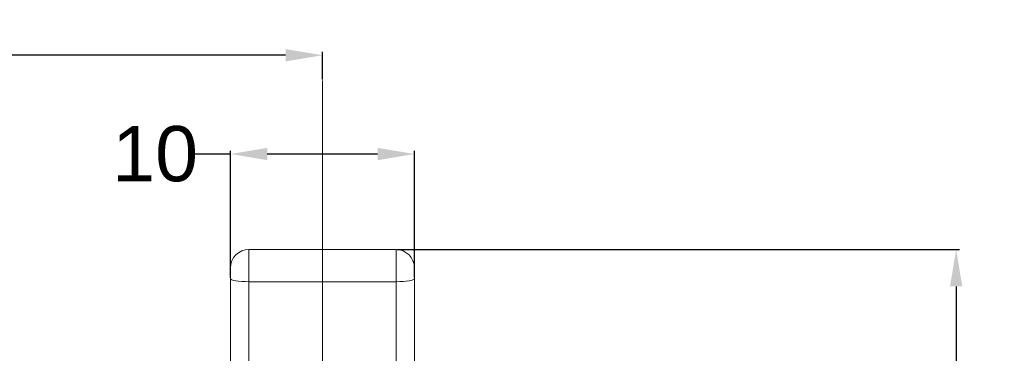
# Model space of a CAD drawing. Header units: millimetres. Extents: x 1891 to 2149, y 1634 to 1816.
# Tile 6 of 22: x 1961 to 2015, y 1712 to 1730. Entities that reach past the tile are written whole.
import ezdxf

# ---------------------------------------------------------------- set-up
doc = ezdxf.new("R2010")
doc.units = ezdxf.units.MM
doc.layers.get('Defpoints').update_dxf_attribs({"lineweight": 18})
doc.layers.add('20', color=7, linetype='Continuous', lineweight=18)
doc.styles.get("Standard").update_dxf_attribs({"font": 'arial.ttf'})
doc.dimstyles.get("Standard").update_dxf_attribs({"dimtxt": 0.18, "dimasz": 0.18, "dimexe": 0.18, "dimexo": 0.0625, "dimgap": 0.09, "dimtad": 0, "dimtih": 1, "dimtoh": 1, "dimdec": 4, "dimzin": 0, "dimdsep": 46, "dimtxsty": 'Standard', "dimcen": 0.09, "dimadec": 0, "dimazin": 0, "dimtfac": 1, "dimtdec": 4, "dimtofl": 0, "dimtmove": 0, "dimatfit": 3, "dimfxl": 1, "dimtolj": 1, "dimtzin": 0, "dimarcsym": 0})

# ---------------------------------------------------------------- blocks, each defined once
blk = doc.blocks.new('*D7')
at = {"color": 0, "lineweight": -2, "transparency": 16777216}
for p, q in [((1932.443, 1705.865), (1932.443, 1728.285)), ((1934.443, 1728.105), (1953.951, 1728.105)), ((1975.512, 1728.105), (1956.005, 1728.105)), ((1977.512, 1726.788), (1977.512, 1728.285))]:
    blk.add_line(p, q, dxfattribs=at)
at = {"color": 0, "transparency": 16777216}
for points in [[(1934.443, 1728.438), (1934.443, 1727.771), (1932.443, 1728.105)], [(1975.512, 1728.438), (1975.512, 1727.771), (1977.512, 1728.105)]]:
    blk.add_solid(points, dxfattribs=at)
at = {"layer": 'Defpoints', "color": 0, "transparency": 16777216}
for p in [(1977.512, 1728.105), (1977.512, 1726.726), (1932.443, 1705.803)]:
    blk.add_point(p, dxfattribs=at)
at = {"color": 0, "lineweight": 18, "transparency": 16777216, "insert": (1954.978, 1728.105), "char_height": 3, "attachment_point": 5}
blk.add_mtext('\\A1;L', dxfattribs=at)
blk = doc.blocks.new('*D8')
at = {"color": 0, "lineweight": -2, "transparency": 16777216}
for p, q in [((1972.512, 1722.743), (1970.512, 1722.743)), ((1972.512, 1716.041), (1972.512, 1722.923)), ((1980.512, 1722.743), (1974.512, 1722.743)), ((1982.512, 1716.041), (1982.512, 1722.923))]:
    blk.add_line(p, q, dxfattribs=at)
at = {"color": 0, "transparency": 16777216}
for points in [[(1974.512, 1723.077), (1974.512, 1722.41), (1972.512, 1722.743)], [(1980.512, 1723.077), (1980.512, 1722.41), (1982.512, 1722.743)]]:
    blk.add_solid(points, dxfattribs=at)
at = {"layer": 'Defpoints', "color": 0, "transparency": 16777216}
for p in [(1982.512, 1722.743), (1972.512, 1715.978), (1982.512, 1715.979)]:
    blk.add_point(p, dxfattribs=at)
at = {"color": 0, "lineweight": 18, "transparency": 16777216, "insert": (1968.42, 1722.743), "char_height": 3, "attachment_point": 5}
blk.add_mtext('\\A1;10', dxfattribs=at)
blk = doc.blocks.new('*D9')
at = {"color": 0, "lineweight": -2, "transparency": 16777216}
for p, q in [((1981.575, 1717.561), (2012.136, 1717.561)), ((2011.956, 1715.561), (2011.956, 1699.534)), ((2011.956, 1680.261), (2011.956, 1696.288)), ((1981.575, 1678.261), (2012.136, 1678.261))]:
    blk.add_line(p, q, dxfattribs=at)
at = {"color": 0, "transparency": 16777216}
for points in [[(2011.622, 1715.561), (2012.289, 1715.561), (2011.956, 1717.561)], [(2011.622, 1680.261), (2012.289, 1680.261), (2011.956, 1678.261)]]:
    blk.add_solid(points, dxfattribs=at)
at = {"layer": 'Defpoints', "color": 0, "transparency": 16777216}
for p in [(1981.512, 1717.561), (1981.512, 1678.261), (2011.956, 1678.261)]:
    blk.add_point(p, dxfattribs=at)
at = {"color": 0, "lineweight": 18, "transparency": 16777216, "insert": (2011.956, 1697.911), "char_height": 3, "attachment_point": 5}
blk.add_mtext('\\A1;39', dxfattribs=at)

msp = doc.modelspace()

# ---------------------------------------------------------------- linework, layer by layer
at = {"layer": '20', "color": 1}
msp.add_line((1977.51246, 1669.09652), (1977.51246, 1726.72563), dxfattribs=at)
at = {"layer": '20', "color": 7}
for p, q in [((1973.51246, 1717.56108), (1981.51246, 1717.56108)), ((1973.51246, 1717.56108), (1973.51246, 1715.81482)), ((1981.51246, 1717.56108), (1981.51246, 1715.81482)), ((1972.51246, 1715.97899), (1972.51246, 1706.52792)), ((1973.51246, 1706.44963), (1973.51246, 1715.81482)), ((1973.51246, 1715.81482), (1981.51246, 1715.81482)), ((1981.51246, 1715.81482), (1981.51246, 1706.44963)), ((1982.51246, 1706.52792), (1982.51246, 1715.97899))]:
    msp.add_line(p, q, dxfattribs=at)
for centre, start, end in [((1973.51246, 1716.56108), 90, 180), ((1981.51246, 1716.56108), 0, 90)]:
    msp.add_arc(centre, 1, start, end, dxfattribs=at)
for centre, major_axis, start_param, end_param in [((1973.51246, 1715.97899), (1, 0), 3.14159265, 4.71238898), ((1981.51246, 1715.97899), (-1, 0), 1.57079633, 3.14159265)]:
    msp.add_ellipse(centre, major_axis=major_axis, ratio=0.16416797, start_param=start_param, end_param=end_param, dxfattribs=at)
for points, weights in [([(1972.51246, 1716.56108), (1972.51246, 1716.56107), (1972.51246, 1716.30722), (1972.51246, 1715.97899)], [1.42313795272, 1.08771784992, 1.08771784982, 1.4231379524]), ([(1982.51246, 1715.97899), (1982.51246, 1716.30722), (1982.51246, 1716.56107), (1982.51246, 1716.56108)], [1.42313795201, 1.08771784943, 1.08771784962, 1.42313795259])]:
    msp.add_rational_spline(points, weights, degree=3, dxfattribs=at)

# ---------------------------------------------------------------- dimensions: what is measured, and where the dimension line sits
at = {"color": 3, "lineweight": 18}
dim = msp.add_linear_dim(base=(1977.51246, 1728.10476), p1=(1932.44338, 1705.80278), p2=(1977.51246, 1726.72563), text='L', dimstyle='Standard', override={"dimtxt": 3, "dimasz": 2}, dxfattribs=at)
dim.commit()
dim.dimension.update_dxf_attribs({"geometry": '*D7', "text_midpoint": (1954.97792, 1728.10476)})
dim = msp.add_linear_dim(base=(1982.51246, 1722.74326), p1=(1972.51247, 1715.9783), p2=(1982.51246, 1715.97899), dimstyle='Standard', override={"dimtxt": 3, "dimasz": 2, "dimdec": 0}, dxfattribs=at)
dim.commit()
dim.dimension.update_dxf_attribs({"geometry": '*D8', "text_midpoint": (1968.42008, 1722.74326), "dimtype": 160})
dim = msp.add_linear_dim(base=(2011.95582, 1678.26108), p1=(1981.51246, 1717.56108), p2=(1981.51246, 1678.26108), angle=90, text='39', dimstyle='Standard', override={"dimtxt": 3, "dimasz": 2, "dimdec": 1}, dxfattribs=at)
dim.commit()
dim.dimension.update_dxf_attribs({"geometry": '*D9', "text_midpoint": (2011.95582, 1697.91108)})

doc.saveas('drawing.dxf')
